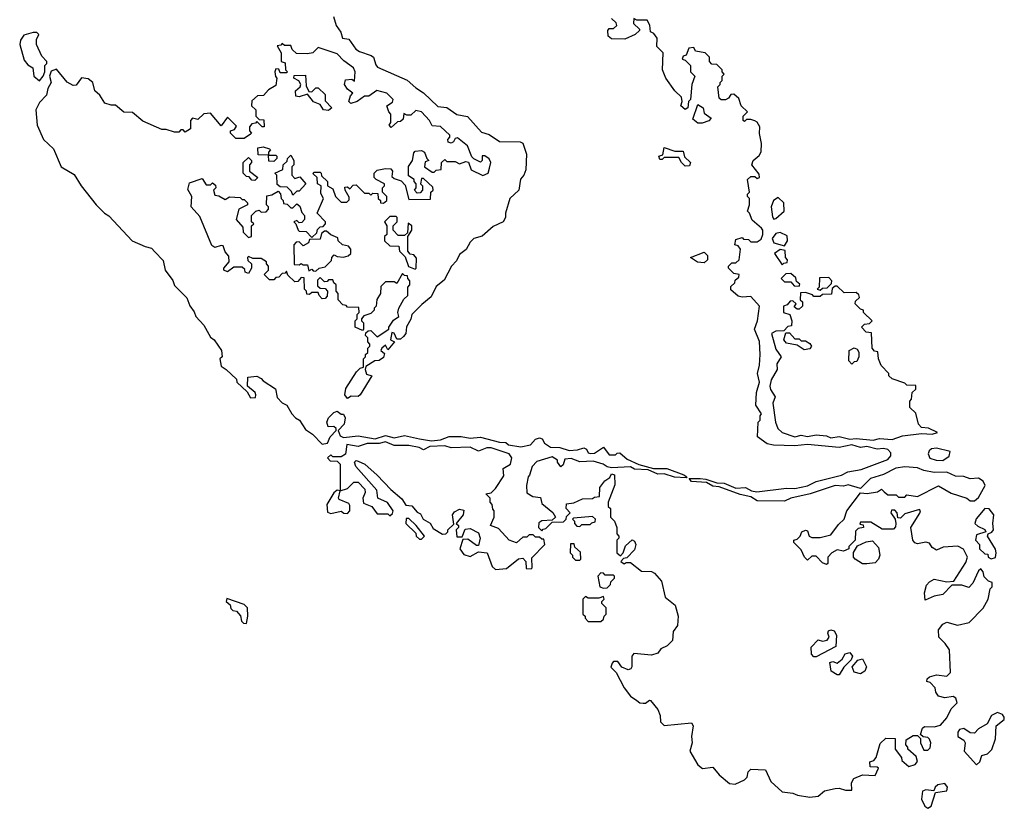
# Model space of a CAD drawing. Extents: x 2219101 to 2444320, y 201258 to 358766.
# Tile 135 of 256: x 2341661 to 2346327, y 294944 to 298683. Entities that reach past the tile are written whole.
import ezdxf

# ---------------------------------------------------------------- set-up
doc = ezdxf.new("R2010")
doc.units = 0

msp = doc.modelspace()

# ---------------------------------------------------------------- linework, layer by layer
at = {"layer": '0CON10XD'}
for points in [[(2343148.3, 298698.3), (2343160, 298655), (2343182.7, 298622.7), (2343191.2, 298595), (2343220, 298590), (2343253.6, 298543.6), (2343271.5, 298531.5), (2343326.7, 298513.3), (2343338.1, 298505), (2343348, 298468), (2343356.9, 298456.9), (2343496.6, 298396.6), (2343538.8, 298358.8), (2343575, 298336.5), (2343641.7, 298271.7), (2343685, 298265.6), (2343732.4, 298232.4), (2343782.9, 298222.9), (2343848.9, 298148.9), (2343885, 298138.5), (2343935, 298105.6), (2344033, 298103), (2344045, 298097.5), (2344063.3, 298045), (2344059.3, 297970.7), (2344050, 297945), (2344033.6, 297926.4), (2344026.7, 297875), (2343983.3, 297835), (2343962.5, 297765), (2343962.5, 297745), (2343952.5, 297725), (2343905, 297702.5), (2343853, 297657), (2343812.5, 297645), (2343795, 297627.5), (2343776, 297594), (2343745, 297570), (2343730.5, 297539.5), (2343706.7, 297515), (2343672.5, 297447.5), (2343635, 297417.5), (2343610.8, 297369.2), (2343567.1, 297332.9), (2343520, 297285), (2343515, 297263.3), (2343493.3, 297226.7), (2343490, 297195), (2343479.7, 297180.3), (2343465, 297168.8), (2343447.5, 297167.5), (2343436.1, 297196.1), (2343425, 297200), (2343417.5, 297165), (2343437.5, 297155), (2343405, 297117.5), (2343395, 297140), (2343377.5, 297125), (2343372.5, 297115), (2343389.5, 297099.5), (2343385, 297082), (2343365, 297067.5), (2343344.1, 297065.9), (2343301.7, 297038.3), (2343297.5, 297025), (2343305, 297002.5), (2343330, 296995), (2343273.8, 296905), (2343265, 296896.2), (2343232.3, 296897.7), (2343215, 296887.5), (2343201.2, 296905), (2343206.7, 296935), (2343257, 297013), (2343275, 297030), (2343290, 297035), (2343290, 297075), (2343300, 297085), (2343300, 297095), (2343310, 297105), (2343310, 297125), (2343320, 297135), (2343320, 297145), (2343310, 297155), (2343310, 297175), (2343300, 297185), (2343301.7, 297198.3), (2343311.7, 297208.3), (2343325, 297210), (2343355, 297180), (2343410, 297215), (2343410, 297225), (2343432, 297258), (2343457.5, 297275), (2343452.5, 297295), (2343457.5, 297315), (2343481.7, 297358.3), (2343500, 297375), (2343500, 297415), (2343510, 297425), (2343510, 297445), (2343500, 297455), (2343498.3, 297468.3), (2343485, 297470), (2343475, 297480), (2343448.3, 297431.7), (2343435, 297440), (2343395, 297440), (2343371.7, 297418.3), (2343370, 297385), (2343353, 297357), (2343350, 297325), (2343340, 297315), (2343340, 297305), (2343325, 297290), (2343291.7, 297278.3), (2343280, 297265), (2343280, 297255), (2343290, 297245), (2343290, 297215), (2343285, 297210), (2343250, 297225), (2343250, 297255), (2343260, 297265), (2343260, 297285), (2343270, 297295), (2343268.3, 297318.3), (2343215, 297320), (2343208.3, 297328.3), (2343191.7, 297331.7), (2343170, 297355), (2343170, 297385), (2343160, 297395), (2343160, 297425), (2343150, 297435), (2343145, 297450), (2343125, 297450), (2343118.3, 297441.7), (2343105, 297440), (2343085, 297460), (2343071.7, 297448.3), (2343071.7, 297421.7), (2343085, 297410), (2343108.3, 297408.3), (2343120, 297395), (2343118.3, 297371.7), (2343108.3, 297361.7), (2343095, 297360), (2343080, 297375), (2343075, 297390), (2343045, 297390), (2343035, 297380), (2343021.7, 297381.7), (2343020, 297395), (2343010, 297405), (2343008.3, 297458.3), (2342995, 297460), (2342978.3, 297441.7), (2342965, 297440), (2342931.7, 297471.7), (2342925, 297490), (2342918.3, 297481.7), (2342905, 297480), (2342888.3, 297461.7), (2342875, 297460), (2342865, 297450), (2342845, 297450), (2342820, 297475), (2342840, 297495), (2342840, 297515), (2342830, 297525), (2342830, 297535), (2342805, 297550), (2342765, 297550), (2342745, 297560), (2342740, 297555), (2342741.7, 297541.7), (2342760, 297525), (2342760, 297505), (2342745, 297480), (2342730, 297485), (2342728.3, 297498.3), (2342715, 297510), (2342675, 297510), (2342645, 297486.7), (2342627.5, 297495), (2342627.5, 297505), (2342653.8, 297535), (2342651.7, 297561.7), (2342635, 297582.5), (2342625, 297610), (2342615, 297612.5), (2342585, 297602.5), (2342571.7, 297611.7), (2342515, 297750), (2342473.3, 297795), (2342476.7, 297845), (2342457, 297877), (2342465, 297910), (2342525, 297930), (2342545, 297900), (2342565, 297900), (2342575, 297910), (2342588.3, 297898.3), (2342590, 297885), (2342580, 297875), (2342585, 297850), (2342605, 297847.5), (2342635, 297830), (2342655, 297842.5), (2342705, 297840), (2342715, 297830), (2342725, 297830), (2342740, 297815), (2342740, 297805), (2342700, 297785), (2342687.5, 297735), (2342718.3, 297698.3), (2342720, 297675), (2342745, 297650), (2342760, 297655), (2342760, 297705), (2342770, 297715), (2342760, 297725), (2342760, 297755), (2342780, 297775), (2342795, 297780), (2342805, 297770), (2342828.3, 297771.7), (2342840, 297785), (2342840, 297795), (2342830, 297805), (2342831.7, 297848.3), (2342855, 297852.5), (2342885, 297870), (2342897.5, 297857.5), (2342900, 297835), (2342910, 297825), (2342911.7, 297811.7), (2342928.3, 297808.3), (2342945, 297790), (2342955, 297790), (2342975, 297810), (2342988.3, 297798.3), (2342998.3, 297768.3), (2343010, 297755), (2343010, 297735), (2342998.3, 297721.7), (2342985, 297720), (2342975, 297730), (2342960, 297725), (2342970, 297715), (2342980, 297685), (2342985, 297680), (2343018.3, 297678.3), (2343045, 297650), (2343068.3, 297671.7), (2343071.7, 297688.3), (2343085, 297700), (2343098.3, 297701.7), (2343110, 297715), (2343110, 297725), (2343070, 297765), (2343100, 297835), (2343088.3, 297858.3), (2343090, 297895), (2343072.5, 297905), (2343070, 297935), (2343051.7, 297951.7), (2343055, 297960), (2343085, 297960), (2343090, 297955), (2343091.7, 297941.7), (2343120, 297915), (2343120, 297895), (2343145, 297880), (2343157.5, 297845), (2343185, 297817.5), (2343211.7, 297818.3), (2343221.7, 297828.3), (2343221.7, 297841.7), (2343202.5, 297875), (2343201.7, 297888.3), (2343215, 297890), (2343225, 297880), (2343241.7, 297898.3), (2343255, 297900), (2343295, 297860), (2343315, 297860), (2343325, 297850), (2343335, 297860), (2343358.3, 297858.3), (2343360, 297835), (2343370, 297825), (2343370, 297815), (2343385, 297812.5), (2343400, 297825), (2343400, 297845), (2343380, 297865), (2343380, 297885), (2343390, 297895), (2343390, 297905), (2343350, 297925), (2343340, 297935), (2343340, 297955), (2343355, 297970), (2343395, 297977.5), (2343420, 297975), (2343427.5, 297965), (2343425, 297940), (2343435, 297930), (2343468.3, 297918.3), (2343488.3, 297898.3), (2343505, 297830), (2343608.3, 297831.7), (2343610, 297865), (2343620, 297875), (2343618.3, 297888.3), (2343575, 297930), (2343565, 297930), (2343560, 297905), (2343570, 297895), (2343570, 297875), (2343558.3, 297861.7), (2343545, 297860), (2343532.5, 297875), (2343540, 297885), (2343540, 297905), (2343530, 297915), (2343530, 297925), (2343503, 297943), (2343503, 297987), (2343522.5, 298015), (2343528.3, 298051.7), (2343535, 298060), (2343565, 298062.5), (2343580, 298055), (2343590, 298025), (2343600, 298015), (2343581.7, 298008.3), (2343580, 297985), (2343615, 297960), (2343625, 297960), (2343635, 297970), (2343658.3, 297971.7), (2343660, 298005), (2343675, 298020), (2343685, 298010), (2343725, 298010), (2343745, 298000), (2343775, 298010), (2343787, 298007), (2343800.7, 297970.7), (2343855, 297943.3), (2343881.2, 297955), (2343888, 297978)], [(2345445, 295002.5), (2345475, 295026.7), (2345525, 295037.5), (2345545, 295040), (2345575, 295030), (2345605, 295030), (2345603.3, 295065), (2345613.9, 295086.1), (2345655, 295102.5), (2345715, 295100), (2345730, 295135), (2345725, 295140), (2345691.7, 295141.7), (2345690, 295165), (2345708.3, 295171.7), (2345720, 295185), (2345738.3, 295251.7), (2345765, 295277.5), (2345810, 295275), (2345810, 295225), (2345840, 295185), (2345841.7, 295171.7), (2345875, 295142.5), (2345905, 295152), (2345915.9, 295165.9), (2345909.3, 295189.3), (2345870, 295225), (2345870, 295235), (2345860, 295245), (2345861.7, 295268.3), (2345895, 295290), (2345915, 295290), (2345930, 295275), (2345930, 295255), (2345945, 295220), (2345965, 295220), (2345975, 295230.8), (2345979.4, 295255), (2345972.3, 295272.3), (2345965, 295280), (2345942.5, 295282.5), (2345930, 295295), (2345940, 295325), (2345948.3, 295331.7), (2345995, 295330), (2346025, 295338.8), (2346055, 295374), (2346074.4, 295415.6), (2346104, 295445), (2346096.9, 295466.9), (2346085, 295473.8), (2346045, 295468.8), (2346015, 295476.7), (2346002.5, 295495), (2346000, 295515), (2345975, 295540), (2345960, 295545), (2345961.7, 295558.3), (2345973, 295567), (2346005, 295577.5), (2346055, 295570), (2346071.7, 295588.3), (2346066.7, 295695), (2346047.5, 295725), (2346017.5, 295755), (2346015, 295790), (2346035, 295817.5), (2346055, 295827.5), (2346105, 295812.5), (2346160, 295825), (2346227, 295893), (2346250, 295935), (2346260, 295985), (2346270, 295995), (2346270, 296015), (2346251.7, 296021.7), (2346231.7, 296041.7), (2346227.5, 296065), (2346215, 296080), (2346205, 296070), (2346178.3, 296011.7), (2346158.3, 295991.7), (2346125, 296002.5), (2346078.3, 296001.7), (2346035, 295957.5), (2345995, 295950), (2345951.7, 295931.7), (2345948.8, 295965), (2345958.3, 296001.7), (2345971.7, 296018.3), (2345995, 296031.2), (2346055, 296017.5), (2346088.3, 296021.7), (2346145, 296110), (2346152.5, 296135), (2346133, 296173), (2346106.4, 296186.4), (2346037, 296183), (2346005, 296167.5), (2345985, 296180), (2345971.7, 296201.7), (2345955, 296206.7), (2345915, 296198.8), (2345902.3, 296202.3), (2345893.3, 296215), (2345883.3, 296275), (2345927, 296343), (2345930, 296355), (2345925, 296360), (2345855, 296340), (2345835, 296320), (2345821.7, 296321.7), (2345820, 296345), (2345808.3, 296358.3), (2345791.7, 296358.3), (2345790, 296345), (2345810, 296315), (2345812.5, 296295), (2345811.7, 296278.3), (2345801.7, 296268.3), (2345748.3, 296268.3), (2345695, 296300), (2345645, 296300), (2345641.7, 296291.7), (2345658.3, 296288.3), (2345660, 296275), (2345635, 296270), (2345621.7, 296258.3), (2345620, 296215), (2345590, 296185), (2345590, 296175), (2345565, 296162.5), (2345535, 296170), (2345510, 296155), (2345490, 296135), (2345490, 296105), (2345485, 296100), (2345465, 296107.5), (2345435, 296140), (2345415, 296140), (2345395, 296120), (2345380, 296135), (2345365, 296170), (2345330, 296205), (2345330, 296215), (2345345, 296220), (2345360, 296235), (2345367.5, 296255), (2345385, 296262.5), (2345395, 296260), (2345402.5, 296235), (2345415, 296227.5), (2345455, 296227.5), (2345505, 296240), (2345540.7, 296289.3), (2345567.5, 296315), (2345580, 296355), (2345645, 296440), (2345676.7, 296436.7), (2345726.2, 296443.8), (2345745, 296456.7), (2345757.5, 296445), (2345775, 296430), (2345815, 296430), (2345825, 296420), (2345855, 296420), (2345865, 296430), (2345915, 296422.5), (2346015, 296472.5), (2346075, 296437.5), (2346150, 296415), (2346165, 296402.5), (2346185, 296402.5), (2346205, 296417.5), (2346235.8, 296475), (2346227.5, 296495), (2346205, 296509.4), (2346165, 296506.7), (2346135, 296517.5), (2346095, 296519.5), (2346055, 296537.5), (2345995, 296535.6), (2345945, 296545.6), (2345915, 296558.5), (2345855, 296563.2), (2345813.1, 296556.9), (2345755, 296527.1), (2345692.5, 296507.5), (2345645, 296460), (2345587.3, 296477.3), (2345565, 296471.9), (2345525, 296473.8), (2345406.7, 296435), (2345315.5, 296414.5), (2345285, 296400), (2345155, 296401.2), (2345125, 296421.2), (2345075, 296431.2), (2344975, 296468.8), (2344945, 296472), (2344915, 296488.8), (2344845, 296493.8), (2344833, 296507), (2344885, 296507.5), (2344912.5, 296505), (2344965, 296487.5), (2345000, 296485), (2345055, 296461.2), (2345100, 296465), (2345128.9, 296448.9), (2345154.2, 296444.2), (2345295, 296461.5), (2345335, 296460), (2345395, 296472.7), (2345435, 296493.8), (2345555, 296524.3), (2345585, 296539.5), (2345649.2, 296550.8), (2345775, 296598.1), (2345788.6, 296615), (2345789.4, 296629.4), (2345774.5, 296644.5), (2345755, 296650), (2345725, 296647.1), (2345675, 296658.9), (2345645, 296654.4), (2345605, 296666.7), (2345545, 296654), (2345395, 296668.8), (2345335, 296662), (2345233.5, 296666.5), (2345202.8, 296672.8), (2345157.5, 296705), (2345160, 296775), (2345170, 296785), (2345170, 296805), (2345176.7, 296815), (2345150, 296855), (2345152.5, 296915), (2345167.5, 296965), (2345157.5, 297005), (2345167.5, 297045), (2345170, 297095), (2345166.4, 297156.4), (2345143.3, 297215), (2345157.5, 297255), (2345166.7, 297325), (2345125, 297370), (2345085, 297367.5), (2345065, 297372.5), (2345031.7, 297401.7), (2345031.7, 297418.3), (2345050, 297435), (2345051.7, 297448.3), (2345068.3, 297461.7), (2345070, 297475), (2345045, 297480), (2345020, 297505), (2345020, 297515), (2345035, 297530), (2345055, 297530), (2345070, 297545), (2345077.5, 297595), (2345065, 297610), (2345050, 297615), (2345055, 297640), (2345085, 297650), (2345091.7, 297641.7), (2345115, 297640), (2345125, 297630), (2345155, 297630), (2345175, 297642.5), (2345183.3, 297665), (2345183.3, 297685), (2345176.7, 297695), (2345131.7, 297731.7), (2345120, 297765), (2345110, 297775), (2345120, 297805), (2345120, 297835), (2345110, 297845), (2345110, 297855), (2345120, 297865), (2345110, 297925), (2345125, 297940), (2345145, 297940), (2345155, 297930), (2345166.7, 297935), (2345165, 297950), (2345130, 297995), (2345136.2, 298015), (2345165, 298039.2), (2345174.4, 298055.6), (2345177.1, 298095), (2345166.2, 298143.8), (2345168.8, 298175), (2345156.4, 298196.4), (2345145, 298202.5), (2345125, 298210), (2345105, 298210), (2345095, 298200), (2345090, 298205), (2345090, 298225), (2345110, 298245), (2345080, 298275), (2345068.3, 298308.3), (2345045, 298330), (2345031.7, 298328.3), (2345019.3, 298310.7), (2345005, 298302.5), (2344985, 298302.5), (2344975, 298310), (2344970, 298365), (2344980, 298375), (2344980, 298385), (2344990, 298395), (2344990, 298415), (2345000, 298425), (2344990, 298435), (2344990, 298445), (2344965, 298470), (2344941.7, 298471.7), (2344930, 298485), (2344930, 298505), (2344910, 298525), (2344863, 298533), (2344855, 298550), (2344831.7, 298548.3), (2344820, 298515), (2344805, 298510), (2344800, 298495), (2344815, 298490), (2344840, 298465), (2344840, 298435), (2344860, 298415), (2344846.7, 298375), (2344840, 298305), (2344830, 298295), (2344827.5, 298265), (2344815, 298257.5), (2344793.3, 298275), (2344800, 298295), (2344797.5, 298315), (2344765.9, 298345.9), (2344722.5, 298405), (2344707.5, 298445), (2344710, 298525), (2344680, 298555), (2344682.5, 298595), (2344666.4, 298616.4), (2344650, 298625), (2344647, 298657), (2344635, 298680), (2344585, 298680), (2344571.7, 298688.3), (2344570, 298665), (2344598.3, 298638.3), (2344598.3, 298631.7), (2344577, 298613), (2344529.3, 298590.7), (2344465, 298591.2), (2344450, 298605), (2344448.3, 298631.7), (2344455, 298640), (2344475, 298640), (2344490, 298655), (2344488.3, 298668.3), (2344465, 298687.5)], [(2341755, 298393.3), (2341772.5, 298415), (2341780, 298435), (2341780, 298465), (2341790, 298475), (2341790, 298485), (2341765, 298510), (2341740, 298565), (2341740.7, 298589.3), (2341751.7, 298611.7), (2341741.7, 298621.7), (2341725, 298622.5), (2341680.7, 298609.3), (2341664.2, 298585.8), (2341660.8, 298565), (2341681.4, 298491.4), (2341699.2, 298469.2), (2341722.5, 298455), (2341727.5, 298415), (2341755, 298393.3)], [(2343888, 297978), (2343893.8, 298005), (2343885, 298023.3), (2343865, 298037.5), (2343853, 298037), (2343852.5, 298015), (2343845, 298007.5), (2343813, 298023), (2343803, 298033), (2343782.5, 298085), (2343735, 298122.5), (2343725, 298120), (2343716.4, 298103.6), (2343705, 298097.5), (2343691.7, 298101.7), (2343690, 298115), (2343700, 298125), (2343700, 298135), (2343655, 298176.7), (2343615, 298180), (2343602.5, 298205), (2343565, 298246.2), (2343538.3, 298251.7), (2343515, 298230), (2343495, 298230), (2343481.7, 298238.3), (2343478.3, 298211.7), (2343465, 298200), (2343451.7, 298198.3), (2343421.7, 298171.7), (2343412.5, 298182.5), (2343420, 298195), (2343420, 298235), (2343410, 298245), (2343400, 298275), (2343428.3, 298291.7), (2343430, 298305), (2343400, 298335), (2343353, 298347), (2343315, 298320), (2343295, 298320), (2343260, 298295), (2343230, 298285), (2343220, 298295), (2343228.3, 298321.7), (2343240, 298335), (2343213.6, 298353.6), (2343200, 298375), (2343205, 298397.5), (2343235, 298400), (2343248.3, 298391.7), (2343250, 298435), (2343243.3, 298455), (2343197, 298487), (2343165, 298520), (2343075, 298550), (2343050, 298525), (2343025, 298520), (2342973, 298523), (2342951.7, 298541.7), (2342945, 298560), (2342915, 298560), (2342905, 298570), (2342898.3, 298561.7), (2342881.7, 298558.3), (2342900, 298525), (2342900, 298485), (2342918.3, 298478.3), (2342920, 298445), (2342930, 298435), (2342925, 298430), (2342895, 298430), (2342888.3, 298448.3), (2342875, 298450), (2342870, 298435), (2342873, 298413), (2342880, 298405), (2342875, 298370), (2342840, 298350), (2342817, 298323), (2342788.3, 298321.7), (2342761.7, 298298.3), (2342760, 298275), (2342780, 298255), (2342780, 298225), (2342795, 298210), (2342818.3, 298208.3), (2342820, 298175), (2342810, 298175), (2342785, 298200), (2342778.3, 298191.7), (2342761.7, 298188.3), (2342750, 298175), (2342750, 298155), (2342760, 298145), (2342755, 298140), (2342725, 298120), (2342685, 298120), (2342660, 298145), (2342660, 298155), (2342678.3, 298161.7), (2342688.3, 298178.3), (2342645, 298220), (2342615, 298180), (2342565, 298240), (2342533, 298237), (2342505, 298210), (2342480, 298215), (2342470, 298205), (2342470, 298165), (2342445, 298150), (2342435, 298160), (2342425, 298160), (2342415, 298150), (2342395, 298150), (2342355, 298162.5), (2342335, 298162.5), (2342245, 298201.2), (2342195, 298242.5), (2342155, 298243.8), (2342115, 298276.7), (2342095, 298276.7), (2342065, 298287.5), (2342040, 298325), (2342017.5, 298345), (2342007.5, 298385), (2341985, 298402.5), (2341953, 298407), (2341928.3, 298371.7), (2341915, 298370), (2341886.1, 298386.1), (2341835, 298447.5), (2341810.7, 298439.3), (2341802.5, 298415), (2341810, 298385), (2341793.6, 298356.4), (2341787.5, 298325), (2341755, 298290), (2341737.5, 298255), (2341743, 298183), (2341773.3, 298115), (2341820.7, 298070.7), (2341857.5, 297985), (2341919.3, 297949.3), (2341952.5, 297895), (2342022.5, 297805), (2342062.5, 297765), (2342083, 297753), (2342193.9, 297633.9), (2342255, 297606.7), (2342285, 297600), (2342301.7, 297581.7), (2342340.7, 297540.7), (2342350, 297495), (2342386.1, 297446.1), (2342395, 297422.5), (2342453.6, 297363.6), (2342466.4, 297326.4), (2342488.3, 297298.3), (2342496.2, 297275), (2342534.1, 297234.1), (2342565, 297177.5), (2342582.5, 297165), (2342616.7, 297115), (2342620, 297085), (2342610, 297075), (2342615, 297040), (2342640, 297025), (2342688.3, 296978.3), (2342690, 296965), (2342738.3, 296918.3), (2342755, 296890), (2342778.3, 296891.7), (2342780, 296905), (2342777.5, 296915), (2342740, 296945), (2342741.7, 296988.3), (2342785, 296992.5), (2342805, 296982.5), (2342815, 296970), (2342872.5, 296932.5), (2342881.2, 296891.2), (2342905, 296866.7), (2342927.5, 296855), (2342950, 296815), (2342967.5, 296795), (2342987.5, 296785), (2343015, 296740), (2343048.3, 296718.3), (2343095, 296670), (2343120, 296675), (2343132.5, 296705), (2343160, 296735), (2343160, 296745), (2343150, 296755), (2343123.3, 296753.3), (2343116, 296775), (2343124.1, 296795.9), (2343149.5, 296820.5), (2343165, 296826.2), (2343185, 296812.5), (2343195, 296812.5), (2343203.3, 296795), (2343198, 296765), (2343170, 296735), (2343180, 296710), (2343195, 296702.5), (2343265, 296710), (2343345, 296696.2), (2343395, 296711.2), (2343435, 296701.2), (2343485, 296711.2), (2343555.5, 296695.5), (2343613.2, 296686.8), (2343655, 296690.8), (2343696.4, 296706.4), (2343753.6, 296706.4), (2343795, 296698.8), (2343845, 296703.3), (2343935, 296680), (2343965, 296678.8), (2343978, 296668), (2344035, 296657.5), (2344081.9, 296668.1), (2344105, 296694), (2344125, 296700.8), (2344136.2, 296695), (2344147.5, 296675), (2344176.7, 296656.7), (2344220, 296655), (2344265, 296641.2), (2344305, 296643.3), (2344335, 296652.5), (2344346.4, 296646.4), (2344355, 296630), (2344367, 296627), (2344385, 296627.5), (2344427, 296657), (2344455, 296620), (2344485, 296620), (2344491.7, 296628.3), (2344505, 296630), (2344539.3, 296599.3), (2344595, 296573.3), (2344665, 296555.8), (2344727.5, 296555), (2344807.5, 296525), (2344822.5, 296515), (2344819.3, 296510.7), (2344763.7, 296513.7), (2344715, 296530), (2344685, 296528.8), (2344639.3, 296549.3), (2344575, 296552), (2344555, 296563.3), (2344465, 296557.5), (2344445, 296562.5), (2344426.4, 296576.4), (2344379.3, 296589.3), (2344315, 296587.5), (2344275, 296602.5), (2344245, 296600), (2344237, 296573), (2344225, 296562.5), (2344210, 296585), (2344210, 296595), (2344185, 296610), (2344111.7, 296588.3), (2344090, 296565), (2344077, 296523), (2344070, 296515), (2344062.5, 296475), (2344065, 296440), (2344093, 296423), (2344128.3, 296418.3), (2344135, 296390), (2344186.7, 296346.7), (2344200, 296325), (2344185, 296310), (2344135, 296307.5), (2344121.7, 296298.3), (2344120, 296275), (2344135, 296260), (2344141.7, 296268.3), (2344155, 296270), (2344185, 296300), (2344238.3, 296301.7), (2344250, 296315), (2344251.7, 296328.3), (2344270, 296345), (2344250, 296365), (2344251.7, 296388.3), (2344287, 296393), (2344328.3, 296411.7), (2344375, 296412.5), (2344385, 296420), (2344408.3, 296421.7), (2344410, 296465), (2344433.6, 296496.4), (2344458.3, 296511.7), (2344465, 296530), (2344480, 296525), (2344481.7, 296478.3), (2344450, 296395), (2344450, 296375), (2344460, 296365), (2344460, 296325), (2344480, 296305), (2344490, 296275), (2344490, 296245), (2344500, 296235), (2344500, 296225), (2344490, 296215), (2344490, 296155), (2344508.3, 296141.7), (2344520, 296155), (2344531.7, 296188.3), (2344563, 296217), (2344575, 296210), (2344580, 296195), (2344575, 296170), (2344538.3, 296131.7), (2344521.7, 296128.3), (2344510, 296115), (2344525, 296102.5), (2344535, 296110), (2344555, 296110), (2344608.3, 296068.3), (2344655, 296066.7), (2344669.3, 296059.3), (2344701.7, 296021.7), (2344720, 295945), (2344767, 295907), (2344781.2, 295855), (2344778.3, 295811.7), (2344758.3, 295781.7), (2344755, 295740), (2344730, 295715), (2344700, 295700), (2344685, 295680), (2344655, 295670), (2344571.7, 295678.3), (2344562.5, 295665), (2344562.5, 295615), (2344557.5, 295605), (2344545, 295601.2), (2344513.8, 295613.8), (2344495, 295640), (2344475, 295640), (2344468.3, 295631.7), (2344463, 295613), (2344488.3, 295588.3), (2344525.9, 295515.9), (2344555, 295476.7), (2344586.1, 295456.1), (2344600, 295445), (2344615, 295442.5), (2344627, 295443), (2344645, 295457.5), (2344650, 295455), (2344685, 295412.5), (2344696.2, 295385), (2344697.5, 295355), (2344715, 295337.5), (2344845, 295350), (2344852.5, 295335), (2344844, 295285), (2344848, 295255), (2344836.7, 295215), (2344875, 295150), (2344897, 295133), (2344945, 295140), (2344975, 295102.5), (2345025, 295062.5), (2345051.7, 295058.3), (2345095, 295080), (2345108.3, 295091.7), (2345112.5, 295117.5), (2345125, 295130), (2345195, 295127.5), (2345220.7, 295070.7), (2345275, 295022.5), (2345325, 295016.7), (2345346.7, 295006.7), (2345405, 294996.7), (2345445, 295002.5)], [(2343125, 298252.5), (2343100, 298255), (2343085, 298280), (2343053.6, 298293.6), (2343025, 298330), (2342985, 298317.5), (2342970, 298320), (2342967.5, 298345), (2342990, 298365), (2342992.5, 298375), (2342983, 298393), (2342960, 298405), (2342961.7, 298418.3), (2343015, 298420), (2343018.3, 298368.3), (2343031.7, 298341.7), (2343045, 298340), (2343065, 298360), (2343075, 298360), (2343108.3, 298328.3), (2343108.3, 298298.3), (2343140, 298265), (2343125, 298252.5)], [(2344895, 298192.5), (2344875, 298192.5), (2344850.7, 298210.7), (2344875, 298280), (2344900, 298265), (2344905, 298240), (2344937.5, 298215), (2344927, 298203), (2344895, 298192.5)], [(2342865, 298010), (2342841.7, 298011.7), (2342840, 298040), (2342791.7, 298041.7), (2342790, 298075), (2342815, 298080), (2342845, 298070), (2342850, 298065), (2342840, 298055), (2342840, 298040), (2342875, 298040), (2342880, 298035), (2342880, 298025), (2342865, 298010)], [(2344815, 297987.5), (2344797.5, 298005), (2344785, 298030), (2344715, 298030), (2344705, 298020), (2344695, 298020), (2344690, 298035), (2344708.3, 298041.7), (2344715, 298077.5), (2344765, 298060), (2344805, 298060), (2344811.7, 298031.7), (2344840, 298005), (2344835, 297990), (2344815, 297987.5)], [(2342775, 297920), (2342761.7, 297921.7), (2342748.3, 297938.3), (2342735, 297940), (2342720, 297955), (2342720, 298005), (2342745, 298030), (2342760, 298015), (2342760, 298005), (2342750, 297995), (2342750, 297965), (2342790, 297935), (2342775, 297920)], [(2342955, 297850), (2342948.3, 297868.3), (2342928.3, 297888.3), (2342895, 297890), (2342881.7, 297901.7), (2342880, 297945), (2342870, 297955), (2342908.3, 297971.7), (2342910, 297995), (2342928.3, 298011.7), (2342930, 298025), (2342945, 298040), (2342960, 298015), (2342960, 297995), (2342950, 297985), (2342950, 297945), (2342965, 297930), (2342988.3, 297938.3), (2343017.5, 297905), (2342985, 297870), (2342975, 297870), (2342955, 297850)], [(2345235, 297737.5), (2345245, 297740), (2345283.3, 297775), (2345282.5, 297815), (2345255, 297840), (2345233.8, 297825), (2345221.4, 297795), (2345228.3, 297748.3), (2345235, 297737.5)], [(2343535, 297500), (2343540, 297505), (2343541.7, 297551.7), (2343528.3, 297568.3), (2343511.7, 297571.7), (2343500, 297585), (2343500, 297655), (2343520, 297685), (2343520, 297705), (2343501.7, 297718.3), (2343498.3, 297671.7), (2343485, 297660), (2343455, 297660), (2343430, 297685), (2343430, 297705), (2343450, 297725), (2343450, 297745), (2343445, 297750), (2343415, 297750), (2343390, 297725), (2343400, 297705), (2343400, 297665), (2343390, 297655), (2343390, 297635), (2343415, 297610), (2343458.3, 297608.3), (2343460, 297585), (2343488.3, 297558.3), (2343503.3, 297513.3), (2343535, 297500)], [(2343065, 297490), (2343080, 297505), (2343108.3, 297511.7), (2343138.3, 297541.7), (2343140, 297555), (2343151.7, 297568.3), (2343165, 297560), (2343195, 297557.5), (2343217, 297563), (2343230, 297575), (2343230, 297595), (2343218.3, 297608.3), (2343190, 297615), (2343170, 297635), (2343168.3, 297648.3), (2343135, 297662.5), (2343115, 297680), (2343105, 297680), (2343091.7, 297668.3), (2343085, 297642.5), (2343035, 297640), (2343030, 297625), (2343005, 297610), (2342985, 297630), (2342971.7, 297628.3), (2342960, 297615), (2342961.7, 297521.7), (2342985, 297520), (2342995, 297527.5), (2343005, 297520), (2343025, 297520), (2343031.7, 297491.7), (2343045, 297500), (2343051.7, 297491.7), (2343065, 297490)], [(2345285, 297610), (2345300, 297635), (2345298.3, 297658.3), (2345265, 297673.3), (2345245, 297668.8), (2345227.1, 297645), (2345234.2, 297625), (2345285, 297610)], [(2344905, 297530), (2344873, 297533), (2344840, 297555), (2344905, 297580), (2344920, 297565), (2344920, 297545), (2344905, 297530)], [(2345275, 297520), (2345281.7, 297528.3), (2345298.3, 297531.7), (2345300, 297545), (2345290, 297555), (2345288.3, 297588.3), (2345265, 297592.5), (2345237.5, 297575), (2345275, 297520)], [(2345355, 297420), (2345358.3, 297428.3), (2345341.7, 297441.7), (2345338.3, 297458.3), (2345315, 297480), (2345291.7, 297478.3), (2345270, 297455), (2345285, 297440), (2345315, 297440), (2345331.7, 297421.7), (2345355, 297420)], [(2345455, 297400), (2345465, 297410), (2345488.3, 297411.7), (2345508.3, 297431.7), (2345510, 297445), (2345495, 297460), (2345451.7, 297458.3), (2345450, 297415), (2345440, 297405), (2345455, 297400)], [(2345705, 296689.5), (2345735, 296697.8), (2345795, 296693.2), (2345845, 296710), (2345935, 296721.2), (2345985, 296717.5), (2346010, 296725), (2345967, 296747), (2345935, 296750), (2345920, 296765), (2345907, 296817), (2345880, 296845), (2345880, 296875), (2345887, 296883), (2345890, 296915), (2345908.3, 296931.7), (2345908.3, 296948.3), (2345865, 296950), (2345855, 296960), (2345795, 296980), (2345780, 296995), (2345780, 297005), (2345743, 297043), (2345730, 297075), (2345728.3, 297108.3), (2345711.7, 297111.7), (2345700, 297125), (2345698.3, 297198.3), (2345671.7, 297201.7), (2345650, 297225), (2345665, 297240), (2345688.3, 297241.7), (2345700, 297255), (2345660, 297295), (2345660, 297305), (2345645, 297310), (2345620, 297335), (2345621.7, 297348.3), (2345640, 297365), (2345638.3, 297378.3), (2345625, 297390), (2345568.3, 297388.3), (2345535, 297420), (2345525, 297420), (2345511.7, 297408.3), (2345508.3, 297381.7), (2345465, 297380), (2345455, 297370), (2345425, 297370), (2345418.3, 297378.3), (2345385, 297390), (2345361.7, 297388.3), (2345360, 297355), (2345370, 297345), (2345370, 297325), (2345355, 297310), (2345345, 297310), (2345331.7, 297321.7), (2345340, 297335), (2345325, 297350), (2345311.7, 297348.3), (2345298.3, 297331.7), (2345280, 297325), (2345280, 297295), (2345310, 297285), (2345320, 297255), (2345318.3, 297231.7), (2345301.7, 297228.3), (2345281.7, 297208.3), (2345245, 297206.2), (2345223.8, 297195), (2345245, 297120), (2345270, 297085), (2345248.3, 297051.7), (2345250, 297025), (2345221.9, 296975), (2345216.5, 296945), (2345219.4, 296929.4), (2345241.2, 296895), (2345230.8, 296865), (2345242.5, 296775), (2345254, 296745), (2345275, 296726), (2345335, 296705.6), (2345365, 296713.3), (2345395, 296706.7), (2345435.4, 296714.6), (2345485, 296709.2), (2345505, 296700.4), (2345545, 296707.5), (2345595, 296694.5), (2345625, 296697.5), (2345705, 296689.5)], [(2345378.3, 297118.3), (2345345, 297140), (2345295, 297150), (2345282.5, 297165), (2345291.7, 297198.3), (2345308.3, 297198.3), (2345335, 297170), (2345355, 297170), (2345365, 297160), (2345385, 297160), (2345405, 297147.5), (2345412.5, 297135), (2345405, 297122.5), (2345378.3, 297118.3)], [(2345605, 297050), (2345590, 297065), (2345592.5, 297115), (2345615, 297127.5), (2345630, 297120), (2345637, 297107), (2345637.5, 297085), (2345628.3, 297061.7), (2345615, 297060), (2345605, 297050)], [(2343916, 296076), (2343968.2, 296081.8), (2344025, 296127.5), (2344045, 296130), (2344060, 296115), (2344061.7, 296081.7), (2344085, 296080), (2344090, 296085), (2344088.3, 296131.7), (2344150, 296195), (2344145, 296220), (2344135, 296220), (2344125, 296230), (2344105, 296230), (2344095, 296240), (2344075, 296240), (2344065, 296230), (2344045, 296230), (2344015, 296202.5), (2343980, 296215), (2343930, 296270), (2343892.5, 296285), (2343910, 296325), (2343910, 296355), (2343903, 296363), (2343900, 296385), (2343890, 296395), (2343890, 296415), (2343870, 296435), (2343895, 296440), (2343915, 296460), (2343955, 296520), (2343952.5, 296555), (2343987.5, 296575), (2343992.5, 296605), (2343980, 296625), (2343895, 296653.3), (2343875, 296652.5), (2343835, 296637.5), (2343795, 296656.7), (2343705, 296653.3), (2343675, 296662), (2343605, 296660), (2343575, 296643.3), (2343553.9, 296653.9), (2343505, 296663.8), (2343435, 296664), (2343395, 296681.2), (2343365, 296673.3), (2343307, 296673), (2343265, 296660), (2343211.7, 296668.3), (2343205, 296622.5), (2343185, 296610), (2343145, 296610), (2343135, 296620), (2343120, 296605), (2343131.7, 296591.7), (2343165, 296590), (2343180, 296575), (2343180, 296450), (2343215, 296460), (2343245, 296490), (2343265, 296490), (2343296.4, 296456.4), (2343298.3, 296441.7), (2343287.5, 296415), (2343290.7, 296390.7), (2343330, 296375), (2343355, 296340), (2343405, 296340), (2343415, 296330), (2343428.3, 296341.7), (2343430, 296355), (2343403.9, 296393.9), (2343357.5, 296415), (2343353, 296453), (2343254, 296564), (2343247.5, 296585), (2343255, 296592.5), (2343265, 296590), (2343295.8, 296575.8), (2343354.2, 296524.2), (2343420, 296455), (2343471.7, 296411.7), (2343490.8, 296380.8), (2343518.8, 296378.8), (2343545, 296347.5), (2343560, 296340), (2343573.3, 296315), (2343606.4, 296296.4), (2343620.5, 296270.5), (2343665, 296243.3), (2343680, 296245), (2343690, 296255), (2343690, 296265), (2343718.3, 296291.7), (2343712.5, 296335), (2343720.7, 296349.3), (2343745, 296362.5), (2343765, 296357.5), (2343762.5, 296335), (2343730, 296295), (2343740, 296285), (2343740, 296275), (2343730, 296265), (2343731.7, 296231.7), (2343758.3, 296231.7), (2343771.7, 296268.3), (2343795, 296270), (2343835, 296250), (2343843.3, 296225), (2343835, 296190), (2343825, 296190), (2343785, 296220), (2343761.7, 296218.3), (2343746.7, 296175), (2343765, 296146.7), (2343795, 296137.5), (2343835, 296160), (2343875.9, 296155.9), (2343900.5, 296090.5), (2343916, 296076)], [(2346035, 296592.9), (2346066.4, 296613.6), (2346070, 296635), (2346005, 296651.2), (2345982.4, 296647.6), (2345971.2, 296638.8), (2345966, 296625), (2345974.4, 296604.4), (2346004.4, 296594.4), (2346035, 296592.9)], [(2343215, 296341.2), (2343226, 296355), (2343225, 296380), (2343220, 296390), (2343175, 296407.5), (2343171.2, 296415), (2343180, 296450), (2343165, 296452.5), (2343149.5, 296440.5), (2343116, 296385), (2343118.8, 296348.8), (2343135, 296342), (2343185, 296352.5), (2343197, 296343), (2343215, 296341.2)], [(2346265, 296127.5), (2346285, 296132.5), (2346289.2, 296155), (2346285, 296172.5), (2346247.5, 296235), (2346250, 296245), (2346267.1, 296252.9), (2346275.5, 296264.5), (2346271.9, 296295), (2346276.7, 296335), (2346255, 296364.2), (2346235, 296366.2), (2346193, 296317), (2346187.5, 296295), (2346201.2, 296281.2), (2346235, 296266.7), (2346240, 296255), (2346195, 296240), (2346190, 296215), (2346210, 296195), (2346210, 296175), (2346235, 296150), (2346248.3, 296148.3), (2346250, 296135), (2346265, 296127.5)], [(2343565, 296220), (2343580, 296235), (2343540, 296285), (2343505, 296317.5), (2343491.7, 296318.3), (2343490, 296295), (2343538.3, 296248.3), (2343540, 296235), (2343555, 296220), (2343565, 296220)], [(2344315, 296280), (2344325, 296290), (2344365, 296290), (2344371.7, 296298.3), (2344388.3, 296301.7), (2344390, 296315), (2344375, 296327.5), (2344285, 296320), (2344280, 296315), (2344290, 296305), (2344290, 296295), (2344301.7, 296281.7), (2344315, 296280)], [(2345675, 296102.5), (2345655, 296102.5), (2345620, 296125), (2345612.5, 296135), (2345612.5, 296157.5), (2345631.7, 296188.3), (2345673, 296207), (2345701.7, 296211.7), (2345730.7, 296180.7), (2345736.7, 296145), (2345730, 296125), (2345715, 296107.5), (2345675, 296102.5)], [(2344315, 296120), (2344320, 296125), (2344318.3, 296158.3), (2344291.7, 296181.7), (2344288.3, 296198.3), (2344271.7, 296198.3), (2344270, 296155), (2344280, 296145), (2344280, 296135), (2344295, 296120), (2344315, 296120)], [(2344428.3, 295988.3), (2344445, 295990), (2344460, 296005), (2344461.7, 296018.3), (2344480, 296035), (2344480, 296045), (2344475, 296050), (2344435, 296050), (2344428.3, 296058.3), (2344415, 296060), (2344400, 296045), (2344410, 295995), (2344428.3, 295988.3)], [(2342735, 295820), (2342742.5, 295855), (2342740, 295895), (2342725, 295910), (2342641.7, 295938.3), (2342640, 295925), (2342658.3, 295908.3), (2342661.7, 295891.7), (2342671.7, 295881.7), (2342688.3, 295878.3), (2342707, 295857), (2342711.7, 295831.7), (2342721.7, 295821.7), (2342735, 295820)], [(2344415, 295830), (2344428.3, 295841.7), (2344430, 295855), (2344440, 295865), (2344440, 295895), (2344420, 295915), (2344420, 295925), (2344430, 295935), (2344428.3, 295948.3), (2344405, 295940), (2344355, 295940), (2344341.7, 295948.3), (2344330, 295935), (2344330, 295865), (2344340, 295855), (2344340, 295845), (2344355, 295830), (2344415, 295830)], [(2345435, 295662.5), (2345425, 295662.5), (2345412.5, 295675), (2345411.7, 295708.3), (2345445, 295742.5), (2345465, 295736.7), (2345488.3, 295741.7), (2345496.7, 295755), (2345490, 295775), (2345493.3, 295785), (2345505, 295790), (2345520, 295785), (2345532.5, 295765), (2345528.3, 295711.7), (2345435, 295662.5)], [(2345535, 295576.7), (2345506.7, 295595), (2345500, 295635), (2345515, 295640), (2345535, 295632.5), (2345559.3, 295650.7), (2345573.6, 295676.4), (2345595, 295682.5), (2345607.5, 295665), (2345601.7, 295648.3), (2345567, 295613), (2345545, 295577.5), (2345535, 295576.7)], [(2345645, 295581.2), (2345615, 295590), (2345606.7, 295615), (2345633.6, 295646.4), (2345655, 295652.5), (2345673.3, 295615), (2345665.9, 295594.1), (2345645, 295581.2)], [(2346195, 295151.2), (2346211.4, 295165), (2346221.2, 295195), (2346246.6, 295203.4), (2346267.4, 295222.6), (2346285.5, 295274.5), (2346289.2, 295335), (2346326.7, 295365), (2346327, 295377), (2346318.6, 295388.6), (2346295, 295398), (2346266.7, 295385), (2346246, 295345), (2346205, 295320.8), (2346185, 295301.2), (2346165, 295302.5), (2346135, 295322.5), (2346115, 295317.5), (2346106.9, 295305), (2346106, 295285), (2346135, 295268), (2346140.8, 295255), (2346136, 295215), (2346195, 295151.2)], [(2345965, 294944.4), (2345980.8, 294955), (2346000.7, 295019.3), (2346055, 295027.5), (2346057.1, 295045), (2346045, 295062), (2346011.2, 295055), (2345998.8, 295045), (2345993, 295027), (2345955, 295031.4), (2345939.2, 295025), (2345935, 294987.5), (2345950.8, 294955), (2345965, 294944.4)]]:
    msp.add_lwpolyline(points, dxfattribs=at)

doc.saveas('drawing.dxf')
